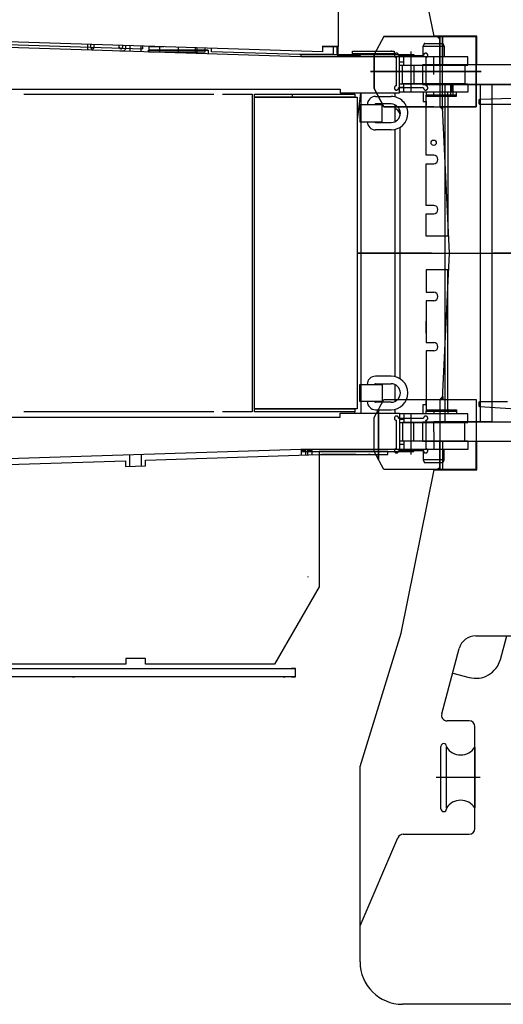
# Model space of a CAD drawing. Extents: x 8778 to 74498, y 1601 to 45347.
# Tile 46 of 52: x 53545 to 55251, y 30480 to 33953. Entities that reach past the tile are written whole.
import ezdxf

# ---------------------------------------------------------------- set-up
doc = ezdxf.new("R2010")
doc.units = 0
doc.header["$LTSCALE"] = 50
doc.header["$MEASUREMENT"] = 0
doc.linetypes.add('CENTER', pattern=[50.5, 30, -9, 2.5, -9])
doc.layers.add('11', color=251, linetype='CONTINUOUS')

# ---------------------------------------------------------------- blocks, each defined once
blk = doc.blocks.new('*G198')
at = {"layer": '11', "color": 251, "linetype": 'CENTER'}
blk.add_line((54966, 33725), (55609.6, 33725), dxfattribs=at)
blk = doc.blocks.new('*G199')
at = {"layer": '11', "color": 251, "linetype": 'CENTER'}
blk.add_line((54966, 33725), (55609.6, 33725), dxfattribs=at)
blk = doc.blocks.new('*G200')
at = {"layer": '11', "color": 251, "linetype": 'CENTER'}
blk.add_line((54966, 33725), (55609.6, 33725), dxfattribs=at)
blk = doc.blocks.new('*G201')
at = {"layer": '11', "color": 251, "linetype": 'CENTER'}
blk.add_line((54966, 33725), (55609.6, 33725), dxfattribs=at)
blk = doc.blocks.new('*G203')
at = {"layer": '11', "color": 251, "linetype": 'CONTINUOUS'}
for p, q in [((54668, 34580), (54668, 33858.2)), ((53221.7, 33875), (53978.9, 33850.3)), ((54536, 33822.5), (53225, 33864.7)), ((54613, 33840), (53226.3, 33884.6)), ((53784, 33866.7), (53784, 33854.9)), ((53796, 33855.5), (53796, 33866.3)), ((53807, 33865.9), (53807, 33855.5)), ((54668.1, 33865.7), (54668, 33865.7)), ((54968, 33859.3), (54970.9, 33867.4)), ((54973.7, 33869.3), (55036.3, 33869.3)), ((55038.4, 33867.4), (55042, 33859.3)), ((53896, 33855.5), (53896, 33863.1)), ((53898.1, 33843), (53909, 33843)), ((53907, 33862.7), (53907, 33855.5)), ((53919, 33854.9), (53919, 33862.3)), ((53933.8, 33861.9), (53933.8, 33841.8)), ((53973.8, 33847.5), (53973.8, 33860.6)), ((53973.8, 33840.6), (53973.8, 33847.5)), ((53978.9, 33850.3), (53978.9, 33860.4)), ((53999.1, 33839.8), (53999.1, 33846)), ((53999.1, 33846), (54209.4, 33846)), ((54000.2, 33846), (54208.3, 33846)), ((54208.3, 33846), (54000.2, 33846)), ((54053.7, 33858), (54000.9, 33858)), ((54000.9, 33858), (54000.9, 33840)), ((54053.7, 33858), (54000.9, 33858)), ((54000.9, 33858), (54000.9, 33840)), ((54198.9, 33846), (54000.9, 33846)), ((54000.9, 33846), (54198.9, 33846)), ((54000.9, 33840), (54119.1, 33840)), ((54000.9, 33840), (54198.9, 33840)), ((54198.9, 33846), (54198.9, 33853.3)), ((54198.9, 33840), (54198.9, 33853.3)), ((54209.4, 33846), (54209.4, 33833)), ((54220.9, 33840.5), (54220.9, 33852.6)), ((54532.2, 33831), (54220.9, 33840.5)), ((54651.1, 33831), (54532.2, 33831)), ((54538, 33822.5), (54538, 33830)), ((54538, 33830), (54935, 33830)), ((54661.1, 33857), (54612.9, 33857)), ((54668, 33858.2), (54613, 33860)), ((54613, 33860), (54613, 33840)), ((54627, 33857.2), (54624.5, 33859.6)), ((54627, 33859.6), (54627, 33857.2)), ((54627, 33857), (54627, 33859.6)), ((54661.1, 33857), (54627, 33857)), ((54651.1, 33857), (54651.1, 33831)), ((54661.1, 33858.5), (54661.1, 33857)), ((54661.1, 33858.5), (54661.1, 33857)), ((54661.1, 33857.2), (54662.3, 33858.4)), ((54661.1, 33858.4), (54661.1, 33857.2)), ((54664.1, 33834), (54664.1, 33858.4)), ((54667.1, 33834), (54664.1, 33834)), ((54664.1, 33834), (54664.1, 33834)), ((54667.1, 33834), (54664.1, 33834)), ((54667.1, 33858.3), (54667.1, 33834)), ((54667.1, 33834), (54667.1, 33834)), ((54718.6, 33832.7), (54718.6, 33842.7)), ((54718.6, 33842.7), (54865.8, 33842.7)), ((54865.8, 33832.7), (54718.6, 33832.7)), ((54857, 33842.7), (54854.6, 33842.7)), ((54865.8, 33842.7), (54865.8, 33832.7)), ((54935, 33830), (54935, 33822.5)), ((55042, 33859.3), (54968, 33859.3)), ((54968, 33822.5), (54968, 33859.3)), ((55042, 33859.3), (55042, 33822.5)), ((54885, 33822.5), (54536, 33822.5)), ((54747.1, 33826), (54675.1, 33826)), ((54675.1, 33823), (54747.1, 33823)), ((54747.1, 33823), (54747.1, 33826)), ((54885, 33812.5), (54885, 33822.5)), ((55125, 33822.5), (54885, 33822.5)), ((54885, 33695), (54885, 33812.5)), ((54885, 33804.5), (54899.3, 33804.5)), ((54899.3, 33792.5), (54899.3, 33822.5)), ((55125, 33792.5), (55125, 33822.5)), ((54885, 33792.5), (55125, 33792.5)), ((54895, 33727.5), (54895, 33792.5)), ((54895, 33792.5), (55115, 33792.5)), ((54895, 33727.5), (54895, 33792.5)), ((54895, 33792.5), (55115, 33792.5)), ((54935, 33792.5), (54935, 33727.5)), ((55115, 33792.5), (55115, 33727.5)), ((55115, 33792.5), (55115, 33727.5)), ((54885, 33727.5), (55125, 33727.5)), ((55115, 33727.5), (54895, 33727.5)), ((55115, 33727.5), (54895, 33727.5)), ((54899.3, 33697.5), (54899.3, 33727.5)), ((55065, 33687.5), (55065, 33727.5)), ((55065, 33727.5), (55073, 33727.5)), ((55073, 33727.5), (55073, 33687.5)), ((55125, 33727.5), (55125, 33697.5)), ((51931.5, 33708.5), (54675, 33708.5)), ((54675, 33708.5), (54675, 33695)), ((54675, 33695), (54885, 33695)), ((54725, 33695), (54725, 33690)), ((54746.8, 33695), (54735, 33600.1)), ((54747.6, 33695), (54747.6, 32565)), ((54867.6, 33695), (54867.6, 33681.2)), ((54885, 33715.5), (54899.3, 33715.5)), ((55125, 33697.5), (54885, 33697.5)), ((54968, 33697.5), (54968, 33667.3)), ((54978.5, 33697.5), (54978.5, 33687.5)), ((55055, 33687.5), (55055, 33697.5)), ((55086, 33697.5), (55073, 33697.5)), ((55086, 33687.5), (55086, 33697.5)), ((53560, 33690), (54230, 33690)), ((54260, 33690), (54364.6, 33690)), ((54364.6, 33690), (54364.6, 32570)), ((54372.6, 33680), (54372.6, 33690)), ((54372.6, 33690), (54727, 33690)), ((54372.6, 32580), (54372.6, 33680)), ((54372.6, 33680), (54735, 33680)), ((54727, 33680), (54372.6, 33680)), ((54507.5, 33680), (54507.5, 33690)), ((54727, 33690), (54727, 33680)), ((54735, 33680), (54735, 32580)), ((54799.8, 33682.5), (54855, 33682.5)), ((54968, 33667.3), (54968, 33664.3)), ((54968, 33664.3), (54971, 33664.3)), ((54971, 33664.3), (54978.5, 33664.3)), ((55086, 33687.5), (54978.5, 33687.5)), ((54978.5, 33683.5), (54978.5, 33687.5)), ((54978.5, 33687.5), (55065, 33687.5)), ((54978.5, 33475.3), (54978.5, 33683.5)), ((54978.5, 33683.5), (55055, 33683.5)), ((54978.5, 33665.8), (54978.5, 33651)), ((54994.5, 33683.5), (55015.5, 33683.5)), ((55005, 33683.5), (55050, 33683.5)), ((55050, 33683.5), (55086, 33683.5)), ((55065, 33687.5), (55055, 33687.5)), ((55055, 33680.7), (55055, 33683.5)), ((55055, 33683.5), (55057.8, 33683.5)), ((55055, 33683.5), (55055, 33189.5)), ((55058.5, 33683.5), (55079.5, 33683.5)), ((55065, 33687.5), (55073, 33687.5)), ((55073, 33687.5), (55065, 33687.5)), ((55073, 33687.5), (55086, 33687.5)), ((55086, 33687.5), (55073, 33687.5)), ((55086, 33683.5), (55086, 33687.5)), ((54745, 33653.5), (54745, 33593.5)), ((54823, 33653.5), (54745, 33653.5)), ((54797.3, 33654), (54797.3, 33653.5)), ((54855, 33656), (54799.3, 33656)), ((54823, 33593.5), (54823, 33653.5)), ((54867.6, 33653.5), (54867.6, 33593.6)), ((54745, 33593.5), (54823, 33593.5)), ((54770.8, 33593.5), (54797.3, 33593.5)), ((54797.3, 33593.5), (54797.3, 33593)), ((54799.3, 33591), (54855, 33591)), ((54855, 33564.5), (54799.8, 33564.5)), ((54867.6, 33565.9), (54867.6, 32694.1)), ((54886.2, 33573.8), (54886.2, 32686.3)), ((54978.5, 33487.2), (54977.5, 33487.2)), ((55005, 33475.3), (54978.5, 33475.3)), ((54978.5, 33298.3), (54978.5, 33445.3)), ((54978.5, 33445.3), (55005, 33445.3)), ((55005, 33298.3), (54978.5, 33298.3)), ((54977.5, 33258.3), (54978.5, 33258.3)), ((54978.5, 33189.5), (54978.5, 33268.3)), ((54978.5, 33268.3), (55005, 33268.3)), ((55055, 33189.5), (54978.5, 33189.5)), ((55055, 33070.5), (54978.5, 33070.5)), ((54978.5, 33070.5), (54978.5, 32991.7)), ((55055, 32576.5), (55055, 33070.5)), ((54977.5, 33001.7), (54978.5, 33001.7)), ((54978.5, 32991.7), (55005, 32991.7)), ((55005, 32961.7), (54978.5, 32961.7)), ((54978.5, 32961.7), (54978.5, 32814.7)), ((54978.5, 32848), (54978.5, 32889.5)), ((54978.5, 32814.7), (55005, 32814.7)), ((54978.5, 32772.8), (54977.5, 32772.8)), ((55005, 32784.7), (54978.5, 32784.7)), ((54978.5, 32784.7), (54978.5, 32576.5)), ((54855, 32695.5), (54799.8, 32695.5)), ((54745, 32606.5), (54745, 32666.5)), ((54745, 32666.5), (54823, 32666.5)), ((54770.8, 32666.5), (54797.3, 32666.5)), ((54797.3, 32666.5), (54797.3, 32667)), ((54799.3, 32669), (54855, 32669)), ((54823, 32666.5), (54823, 32606.5)), ((54867.6, 32666.4), (54867.6, 32606.5)), ((54735, 32580), (54372.6, 32580)), ((54372.6, 32570), (54372.6, 32580)), ((54372.6, 32580), (54727, 32580)), ((54727, 32580), (54727, 32570)), ((54823, 32606.5), (54745, 32606.5)), ((54797.3, 32606), (54797.3, 32606.5)), ((54855, 32604), (54799.3, 32604)), ((54968, 32592.7), (54968, 32595.7)), ((54968, 32595.7), (54971, 32595.7)), ((54968, 32562.5), (54968, 32592.7)), ((54971, 32595.7), (54978.5, 32595.7)), ((54978.5, 32594.2), (54978.5, 32609)), ((51931.5, 32551.5), (54675, 32551.5)), ((53530, 32551.5), (53560, 32551.5)), ((54230, 32570), (53560, 32570)), ((54230, 32551.5), (54260, 32551.5)), ((54364.6, 32570), (54260, 32570)), ((54364.6, 32570), (54260, 32570)), ((54727, 32570), (54372.6, 32570)), ((54675, 32551.5), (54675, 32565)), ((54675, 32565), (54885, 32565)), ((54727.3, 32570), (54727.3, 32571.4)), ((54727.3, 32565), (54727.3, 32570)), ((54799.8, 32577.5), (54855, 32577.5)), ((54867.6, 32578.8), (54867.6, 32565)), ((54885, 32565), (54885, 32447.5)), ((55125, 32562.5), (54885, 32562.5)), ((54899.3, 32562.5), (54899.3, 32532.5)), ((54978.5, 32576.5), (54978.5, 32572.5)), ((54978.5, 32576.5), (55055, 32576.5)), ((55086, 32572.5), (54978.5, 32572.5)), ((54978.5, 32562.5), (54978.5, 32572.5)), ((54978.5, 32572.5), (55065, 32572.5)), ((54994.5, 32576.5), (55015.5, 32576.5)), ((55005, 32576.5), (55050, 32576.5)), ((55050, 32576.5), (55086, 32576.5)), ((55055, 32579.3), (55055, 32576.5)), ((55055, 32576.5), (55057.8, 32576.5)), ((55055, 32572.5), (55055, 32562.5)), ((55065, 32572.5), (55055, 32572.5)), ((55058.5, 32576.5), (55079.5, 32576.5)), ((55065, 32572.5), (55073, 32572.5)), ((55073, 32572.5), (55065, 32572.5)), ((55073, 32572.5), (55086, 32572.5)), ((55086, 32572.5), (55073, 32572.5)), ((55086, 32576.5), (55086, 32572.5)), ((55086, 32572.5), (55086, 32562.5)), ((55125, 32532.5), (55125, 32562.5)), ((54885, 32544.5), (54899.3, 32544.5)), ((54885, 32532.5), (55125, 32532.5)), ((54895, 32532.5), (54895, 32467.5)), ((55115, 32532.5), (54895, 32532.5)), ((54935, 32467.5), (54935, 32532.5)), ((55065, 32532.5), (55073, 32532.5)), ((55115, 32467.5), (55115, 32532.5)), ((54885, 32467.5), (55125, 32467.5)), ((54885, 32455.5), (54899.3, 32455.5)), ((54885, 32447.5), (54885, 32437.5)), ((54895, 32467.5), (55115, 32467.5)), ((54899.3, 32467.5), (54899.3, 32437.5)), ((55125, 32467.5), (55125, 32437.5)), ((54536, 32437.5), (53225, 32395.3)), ((53933.8, 32378.1), (53933.8, 32418.1)), ((53973.8, 32419.4), (53973.8, 32379.4)), ((53988.8, 32399.9), (54601.6, 32419.6)), ((54885, 32437.5), (54536, 32437.5)), ((54538, 32437.5), (54538, 32430)), ((54538, 32430), (54935, 32430)), ((54538.6, 32417.6), (54538.6, 32433.5)), ((54538.6, 32433.5), (54553.5, 32433.5)), ((54553.5, 32437.5), (54553.5, 32418.1)), ((54561.6, 32428.4), (54553.5, 32428.4)), ((54561.6, 32418.4), (54561.6, 32437.5)), ((54561.6, 32433.5), (54576.6, 32433.5)), ((54576.6, 32418.8), (54576.6, 32433.5)), ((54843, 32430), (54600.9, 32430)), ((54600.9, 32430), (54600.9, 32420)), ((54600.9, 32420), (54843, 32420)), ((54601.6, 32419.6), (54601.6, 31953.2)), ((54729.9, 32420), (54609.9, 32420)), ((54657, 32420), (54648, 32420)), ((54678, 32420), (54669, 32420)), ((54729.2, 32420), (54735.2, 32420)), ((54781.2, 32420), (54775.2, 32420)), ((54843, 32420), (54843, 32430)), ((55125, 32437.5), (54885, 32437.5)), ((54935, 32430), (54935, 32437.5)), ((54968, 32437.5), (54968, 32400.7)), ((55042, 32400.7), (55042, 32437.5)), ((53226.3, 32375.4), (53918.2, 32397.6)), ((53918.2, 32397.6), (53918.2, 32377.6)), ((53918.2, 32377.6), (53988.8, 32379.9)), ((53988.8, 32379.9), (53988.8, 32399.9)), ((55042, 32400.7), (54968, 32400.7)), ((54968, 32400.7), (54970.9, 32392.7)), ((54973.7, 32390.7), (55036.3, 32390.7)), ((55038.4, 32392.7), (55042, 32400.7)), ((54561.5, 31988.6), (54561.5, 31987.1)), ((54601.6, 31953.2), (54443.8, 31680)), ((53918.8, 31680), (53063.8, 31680)), ((53988.8, 31700), (53918.8, 31700)), ((53918.8, 31700), (53918.8, 31680)), ((53988.8, 31680), (53988.8, 31700)), ((54443.8, 31680), (53988.8, 31680)), ((51852.9, 31665), (54517.6, 31665)), ((54516.6, 31665), (54503.1, 31665)), ((54517.6, 31636), (54517.6, 31664)), ((54517.6, 31635), (51852, 31635)), ((53731.4, 31635), (53738.6, 31635)), ((54473.9, 31635), (54481.2, 31635)), ((54504.1, 31635), (54516.6, 31635)), ((54505.9, 31635), (54513.2, 31635))]:
    blk.add_line(p, q, dxfattribs=at)
at = {"layer": '11', "color": 251, "linetype": 'CENTER'}
for p, q in [((54037.8, 33858.5), (54037.8, 33838.5)), ((54103.8, 33856.4), (54103.8, 33836.4)), ((54163.8, 33853.4), (54163.8, 33834.4)), ((54169.8, 33854.3), (54169.8, 33834.3)), ((55005, 33792.5), (55005, 33822.5)), ((55005, 33760), (55005, 33792.5)), ((55069, 33727.5), (55069, 33697.5)), ((55005, 33687.5), (55005, 33697.5)), ((54735, 33130), (54997.5, 33130)), ((54997.5, 33130), (54735, 33130)), ((55005, 32572.5), (55005, 32562.5)), ((55005, 32500), (55005, 32532.5)), ((55005, 32500), (55005, 32467.5)), ((55005, 32467.5), (55005, 32437.5))]:
    blk.add_line(p, q, dxfattribs=at)
at = {"layer": '11', "color": 251, "linetype": 'CONTINUOUS'}
for points in [[(55036.3, 33869.3), (55036.6, 33869.3), (55036.9, 33869.2), (55037.3, 33869.1), (55037.5, 33869), (55037.8, 33868.8), (55038, 33868.5), (55038.2, 33868.3), (55038.3, 33868), (55038.3, 33867.7), (55038.4, 33867.4)], [(53784, 33854.9), (53784, 33854), (53784.1, 33853.1), (53784.2, 33852.2), (53784.4, 33851.3), (53784.7, 33850.4), (53785, 33849.6), (53785.4, 33848.8), (53785.8, 33848), (53786.3, 33847.3), (53786.8, 33846.6)], [(53909, 33843), (53910.4, 33843.1), (53911.9, 33843.5), (53913.4, 33844.2), (53914.8, 33845.2), (53916, 33846.5), (53917.1, 33848), (53917.9, 33849.7), (53918.5, 33851.4), (53918.9, 33853.2), (53919, 33854.9)], [(54771.6, 33830.4), (54771.5, 33830)], [(55036.3, 32390.7), (55036.6, 32390.7), (55036.9, 32390.8), (55037.3, 32390.9), (55037.5, 32391), (55037.8, 32391.2), (55038, 32391.5), (55038.2, 32391.7), (55038.3, 32392), (55038.3, 32392.3), (55038.4, 32392.7)]]:
    blk.add_lwpolyline(points, dxfattribs=at)
blk.add_circle((55005, 33519.3), 9.25, dxfattribs=at)
for centre, radius, start, end in [((54973.7, 33866.3), 3, 90, 159.9622), ((53801.5, 33855.5), 5.51, 180, -90.0953), ((53801.5, 33855.5), 5.5, -90, 0.0636), ((53901.5, 33855.5), 5.5, 180, -90.0318), ((53901.5, 33855.5), 5.49, -90, 0.1273), ((54675.1, 33834), 11, 180, -89.9841), ((54675.1, 33834), 8, 180, -90), ((54799.8, 33653.5), 29, 90, 179.994), ((54855, 33623.5), 59, 0, 90.0059), ((54799.2, 33654), 2, 90, -179.9124), ((54855, 33623.5), 32.5, 0, 89.9839), ((54855, 33623.5), 59, -90, 0), ((54855, 33623.5), 32.5, -90, 0), ((54861.4, 33614.7), 26, 11.7137, 76.3636), ((54861.5, 33614.7), 25, 8.0225, 75.8231), ((54799.8, 33593.5), 29, 180, -90), ((54799.3, 33593), 2, 180, -90.0873), ((55005, 33460.3), 15, -90, 90), ((55005, 33283.3), 15, -90, 90), ((55005, 32976.7), 15, -90, 90), ((55005, 32799.7), 15, -90, 90), ((54799.8, 32666.5), 29, 90, -179.994), ((54855, 32636.5), 59, 0, 89.997), ((54799.3, 32667), 2, 90, 179.9127), ((54855, 32636.5), 32.5, 0, 90.0108), ((54855, 32636.5), 59, -90, 0), ((54855, 32636.5), 32.5, -90, -0.0054), ((54799.8, 32606.5), 29, 180, -90), ((54799.3, 32606), 2, 180, -90), ((54973.7, 32393.7), 3.01, -159.8723, -90.0576), ((54516.6, 31664), 1, 0, 90), ((54516.6, 31636), 0.998, -90, 0)]:
    blk.add_arc(centre, radius, start, end, dxfattribs=at)
blk = doc.blocks.new('*G218')
at = {"layer": '11', "color": 251, "linetype": 'CONTINUOUS'}
for p, q in [((55006.9, 33895), (54889.9, 34471.3)), ((55157.3, 33895), (55006.9, 33895)), ((55157.3, 33795), (55157.3, 33895)), ((55157.3, 32365), (55157.3, 32465)), ((54889.9, 31788.8), (55006.9, 32365)), ((55006.9, 32365), (55157.3, 32365)), ((54745.3, 31318.8), (54889.9, 31788.8)), ((55153.3, 31779.9), (55810.2, 31779.9)), ((55240.2, 31696.5), (55262.8, 31779.9)), ((55033.2, 31505), (55095.4, 31735.6)), ((55072, 31648.7), (55129.9, 31633.1)), ((55130.3, 31479.8), (55052.5, 31479.8)), ((55150.3, 31099.8), (55150.3, 31459.8)), ((55030.3, 31169.8), (55030.3, 31389.8)), ((55050.3, 31389.8), (55050.3, 31386.6)), ((55050.3, 31172.9), (55050.3, 31386.6)), ((55150.3, 31386.6), (55150.3, 31172.9)), ((54745.3, 30630), (54745.3, 31318.8)), ((55050.3, 31172.9), (55050.3, 31169.8)), ((54745.3, 30756.4), (54879.1, 31067.7)), ((54897.4, 31079.8), (55130.3, 31079.8)), ((54745.3, 30630), (54745.3, 30756.4)), ((56607, 30480), (54895.3, 30480)), ((56607, 30480), (54895.3, 30480))]:
    blk.add_line(p, q, dxfattribs=at)
at = {"layer": '11', "color": 251, "linetype": 'CENTER'}
for p, q in [((54828.7, 33894), (54794.8, 33830)), ((54828.7, 33894), (55154.9, 33894)), ((55154.9, 33894), (54828.7, 33894)), ((55026.4, 33885.1), (55016.5, 33895)), ((55016.5, 33895), (55026.4, 33895)), ((55026.4, 33895), (55026.4, 33885.1)), ((55026.4, 33795), (55026.4, 33894)), ((55026.4, 33894), (55036.4, 33894)), ((55036.4, 33894), (55026.4, 33894)), ((55026.4, 33894), (55026.4, 33646)), ((55036.4, 33894), (55036.4, 33795)), ((55036.4, 33646), (55036.4, 33894)), ((55036.4, 33795), (55036.4, 33894)), ((55036.4, 33894), (55154.9, 33894)), ((55036.4, 33646), (55036.4, 33894)), ((55036.4, 33894), (55154.9, 33894)), ((55154.9, 33894), (55154.9, 33795)), ((55154.9, 33646), (55154.9, 33894)), ((55154.9, 33894), (55154.9, 33795)), ((55154.9, 33894), (55154.9, 33646)), ((54794.8, 33710), (54794.8, 33830)), ((54794.8, 33830), (54794.8, 33710)), ((54925.3, 33698.9), (54925.3, 33841.6)), ((54873.8, 33720), (54873.8, 33820)), ((54881.3, 33827.5), (54969.3, 33827.5)), ((54976.8, 33820), (54976.8, 33720)), ((55171.9, 33770), (54781.8, 33770)), ((54781.8, 33770), (55171.9, 33770)), ((54966.3, 33725), (54966.3, 33795)), ((54966.3, 33795), (55478.1, 33795)), ((54828.7, 33646), (54794.8, 33710)), ((54794.8, 33710), (54828.7, 33646)), ((54969.3, 33712.5), (54881.3, 33712.5)), ((55478.1, 33725), (54966.3, 33725)), ((54981.8, 33718.1), (54981.8, 33725)), ((55005, 33725), (55210.6, 33725)), ((55044.3, 33725), (55044.3, 32535)), ((55170, 32535), (55170, 33725)), ((55210.6, 33725), (55210.6, 32535)), ((55165.3, 33669.7), (55168.2, 33672.7)), ((55165.3, 33656.6), (55165.3, 33669.7)), ((55168.3, 33653.6), (55165.3, 33656.6)), ((55168.2, 33672.7), (55283.2, 33676)), ((55005, 33646), (54828.7, 33646)), ((54828.7, 33646), (55154.9, 33646)), ((55026.4, 33646), (55036.4, 33646)), ((55036.4, 33646), (55026.5, 33646)), ((55026.5, 33646), (55036.8, 33636)), ((55154.9, 33646), (55036.4, 33646)), ((55036.8, 33645), (55036.4, 33646)), ((55060.3, 33130.1), (55036.5, 33645)), ((55036.8, 33636), (55036.8, 33645)), ((55287.6, 33653.6), (55168.3, 33653.6)), ((54850, 33130), (57130.8, 33130)), ((57290.7, 33130), (54985.2, 33130)), ((55036.4, 32615), (55060.3, 33130.1)), ((55026.5, 32614), (55036.8, 32624)), ((55036.8, 32615), (55036.4, 32614)), ((55036.8, 32624), (55036.8, 32615)), ((54794.8, 32550), (54828.7, 32614)), ((54794.8, 32550), (54828.7, 32614)), ((54810.6, 32400.1), (54810.6, 32579.9)), ((54810.6, 32579.9), (54810.6, 32400.1)), ((54828.7, 32614), (55005, 32614)), ((54828.7, 32614), (55154.9, 32614)), ((55036.4, 32614), (55026.4, 32614)), ((55026.4, 32614), (55026.4, 32366)), ((55036.4, 32614), (55026.5, 32614)), ((55036.4, 32614), (55154.9, 32614)), ((55154.9, 32614), (55154.9, 32366)), ((55154.9, 32614), (55154.9, 32366)), ((55165.3, 32603.4), (55168.3, 32606.4)), ((55165.3, 32591.2), (55165.3, 32603.4)), ((55168, 32588.2), (55165.3, 32591.2)), ((55358.3, 32574.4), (55168, 32588.2)), ((55168.3, 32606.4), (55235.1, 32606.4)), ((55235.1, 32606.4), (55265.1, 32606.4)), ((54794.8, 32430), (54794.8, 32550)), ((54794.8, 32430), (54794.8, 32550)), ((54881.3, 32547.5), (54969.3, 32547.5)), ((54925.3, 32418.9), (54925.3, 32561.6)), ((54873.8, 32440), (54873.8, 32540)), ((54966.3, 32465), (54966.3, 32535)), ((54966.3, 32535), (55478.1, 32535)), ((54976.8, 32540), (54976.8, 32440)), ((55210.6, 32535), (55005, 32535)), ((55478.1, 32465), (54966.3, 32465)), ((55026.4, 32366), (55026.4, 32465)), ((55036.4, 32465), (55036.4, 32366)), ((55036.4, 32465), (55036.4, 32366)), ((55154.9, 32465), (55154.9, 32366)), ((55154.9, 32366), (55154.9, 32465)), ((54828.7, 32366), (54794.8, 32430)), ((54828.7, 32366), (54794.8, 32430)), ((54969.3, 32432.5), (54881.3, 32432.5)), ((55026.4, 32374.9), (55016.5, 32365)), ((55026.4, 32365), (55026.4, 32374.9)), ((55154.9, 32366), (54828.7, 32366)), ((55154.9, 32366), (54828.7, 32366)), ((55016.5, 32365), (55026.4, 32365)), ((55036.4, 32366), (55026.4, 32366)), ((55026.4, 32366), (55036.4, 32366)), ((55036.4, 32366), (55154.9, 32366)), ((55154.9, 32366), (55036.4, 32366)), ((55169.5, 31279.8), (55013.3, 31279.8))]:
    blk.add_line(p, q, dxfattribs=at)
for centre, start, end in [((54873.8, 33827.5), 0, -90), ((54873.8, 33827.5), 41.8144, -131.8186), ((54976.8, 33827.5), -90, 180), ((54976.8, 33827.5), -48.1989, 138.201), ((54873.8, 33712.5), 90, 0), ((54873.8, 33712.5), 131.8185, -41.8319), ((54976.8, 33712.5), 180, 90), ((54976.8, 33712.5), -138.1838, 48.1987), ((54873.8, 32547.5), 0, -90), ((54873.8, 32547.5), 41.8144, -131.8186), ((54976.8, 32547.5), -90, 180), ((54976.8, 32547.5), -48.1989, 138.201), ((54873.8, 32432.5), 90, 0), ((54873.8, 32432.5), 131.8185, -41.8145), ((54976.8, 32432.5), 180, 90), ((54976.8, 32432.5), -138.2012, 48.1987)]:
    blk.add_arc(centre, 7.5, start, end, dxfattribs=at)
at = {"layer": '11', "color": 251, "linetype": 'CONTINUOUS'}
for centre, radius, start, end in [((55153.3, 31719.9), 60, 90, 164.8936), ((55153.3, 31719.9), 90, -105.1073, -15.1054), ((55052.5, 31499.8), 20, 164.9016, -90.0243), ((55130.3, 31459.8), 20, 0, 90), ((55040.3, 31389.8), 10, 90, 180), ((55040.3, 31389.8), 9.99, 0, 90.035), ((55100.3, 31419.8), 60, -146.4439, -33.5589), ((55100.3, 31139.8), 60, 33.5561, 146.4411), ((55040.3, 31169.8), 10, 180, -90.0175), ((55040.3, 31169.8), 10, -90, 0), ((55130.2, 31099.8), 20, -90, -0.0262), ((54897.4, 31059.8), 20, 90, 156.7245), ((54895.3, 30630), 150, 180, -90.0012), ((54895.3, 30630), 150, 180, -90.0012)]:
    blk.add_arc(centre, radius, start, end, dxfattribs=at)

msp = doc.modelspace()

# ---------------------------------------------------------------- block references
at = {"layer": '11', "color": 251, "linetype": 'CONTINUOUS'}
for name in ['*G218', '*G203', '*G198', '*G199', '*G200', '*G201']:
    msp.add_blockref(name, (0, 0), dxfattribs=at)

doc.saveas('drawing.dxf')
